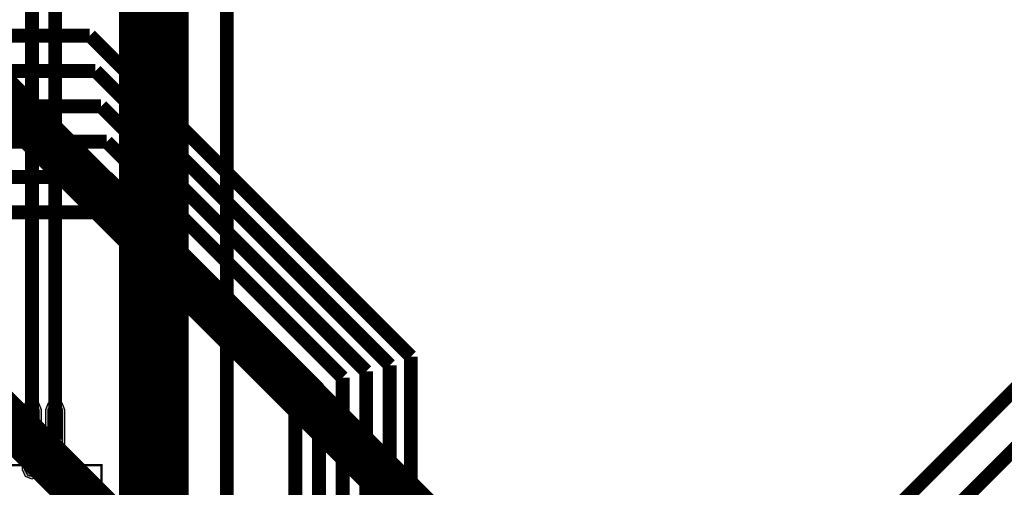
# Model space of a CAD drawing. Header units: millimetres. Extents: x -8 to 125, y -6 to 113.
# Tile 118 of 142: x 68 to 90, y 54 to 64. Entities that reach past the tile are written whole.
import ezdxf

# ---------------------------------------------------------------- set-up
doc = ezdxf.new("R2010")
doc.units = ezdxf.units.MM
for name, color, linetype, true_color in [('Bottom Layer', 7, 'Continuous', 0x0000ff), ('Component Shape Layer', 7, 'Continuous', 0x00cccc), ('Inner1', 7, 'Continuous', 0x999966), ('Inner2', 7, 'Continuous', 0x008000), ('Pin Floating Layer', 7, 'Continuous', 0xff99ff), ('Pin Soldering Layer', 7, 'Continuous', 0xcc9999), ('Top Layer', 7, 'Continuous', 0xff0000), ('Top Paste Mask Layer', 7, 'Continuous', 0x808080), ('Top Solder Mask Layer', 7, 'Continuous', 0x800080)]:
    doc.layers.add(name, color=color, linetype=linetype, true_color=true_color)

msp = doc.modelspace()

# ---------------------------------------------------------------- hatches: boundary and pattern name
at = {"layer": 'Pin Floating Layer'}
for points in [[(68.636, 53.98), (68.636, 54.4), (68.856, 54.4), (68.856, 53.98)], [(69.136, 53.98), (69.136, 54.4), (69.356, 54.4), (69.356, 53.98)]]:
    msp.add_hatch(color=256, dxfattribs=at).paths.add_polyline_path(points)
at = {"layer": 'Pin Soldering Layer'}
for points in [[(68.636, 54.39), (68.636, 54.99), (68.856, 54.99), (68.856, 54.39)], [(69.136, 54.39), (69.136, 54.99), (69.356, 54.99), (69.356, 54.39)]]:
    msp.add_hatch(color=256, dxfattribs=at).paths.add_polyline_path(points)
at = {"layer": 'Top Layer'}
for points in [[(68.896, 53.89), (68.821, 53.76), (68.671, 53.76), (68.596, 53.89), (68.596, 55.19), (68.671, 55.32), (68.821, 55.32), (68.896, 55.19)], [(69.396, 53.89), (69.321, 53.76), (69.171, 53.76), (69.096, 53.89), (69.096, 55.19), (69.171, 55.32), (69.321, 55.32), (69.396, 55.19)]]:
    msp.add_hatch(color=256, dxfattribs=at).paths.add_polyline_path(points)
at = {"layer": 'Top Paste Mask Layer'}
for points in [[(68.742, 55.34), (68.734, 55.34), (68.726, 55.339), (68.718, 55.337), (68.711, 55.336), (68.703, 55.334), (68.695, 55.331), (68.688, 55.328), (68.681, 55.325), (68.674, 55.321), (68.667, 55.317), (68.66, 55.313), (68.654, 55.308), (68.647, 55.303), (68.642, 55.297), (68.636, 55.292), (68.631, 55.286), (68.626, 55.279), (68.621, 55.273), (68.617, 55.266), (68.613, 55.259), (68.61, 55.252), (68.607, 55.245), (68.604, 55.237), (68.602, 55.229), (68.6, 55.222), (68.598, 55.214), (68.597, 55.206), (68.596, 55.198), (68.596, 55.19), (68.596, 53.89), (68.596, 53.882), (68.597, 53.874), (68.598, 53.866), (68.6, 53.858), (68.602, 53.851), (68.604, 53.843), (68.607, 53.835), (68.61, 53.828), (68.613, 53.821), (68.617, 53.814), (68.621, 53.807), (68.626, 53.801), (68.631, 53.794), (68.636, 53.788), (68.642, 53.783), (68.647, 53.777), (68.654, 53.772), (68.66, 53.767), (68.667, 53.763), (68.674, 53.759), (68.681, 53.755), (68.688, 53.752), (68.695, 53.749), (68.703, 53.746), (68.711, 53.744), (68.718, 53.743), (68.726, 53.741), (68.734, 53.74), (68.742, 53.74), (68.75, 53.74), (68.758, 53.74), (68.766, 53.741), (68.774, 53.743), (68.782, 53.744), (68.79, 53.746), (68.797, 53.749), (68.805, 53.752), (68.812, 53.755), (68.819, 53.759), (68.826, 53.763), (68.832, 53.767), (68.839, 53.772), (68.845, 53.777), (68.851, 53.783), (68.856, 53.788), (68.862, 53.794), (68.867, 53.801), (68.871, 53.807), (68.875, 53.814), (68.879, 53.821), (68.883, 53.828), (68.886, 53.835), (68.889, 53.843), (68.891, 53.851), (68.893, 53.858), (68.894, 53.866), (68.895, 53.874), (68.896, 53.882), (68.896, 53.89), (68.896, 55.19), (68.896, 55.198), (68.895, 55.206), (68.894, 55.214), (68.893, 55.222), (68.891, 55.229), (68.889, 55.237), (68.886, 55.245), (68.883, 55.252), (68.879, 55.259), (68.875, 55.266), (68.871, 55.273), (68.867, 55.279), (68.862, 55.286), (68.856, 55.292), (68.851, 55.297), (68.845, 55.303), (68.839, 55.308), (68.832, 55.313), (68.826, 55.317), (68.819, 55.321), (68.812, 55.325), (68.805, 55.328), (68.797, 55.331), (68.79, 55.334), (68.782, 55.336), (68.774, 55.337), (68.766, 55.339), (68.758, 55.34), (68.75, 55.34)], [(69.242, 55.34), (69.234, 55.34), (69.226, 55.339), (69.218, 55.337), (69.211, 55.336), (69.203, 55.334), (69.195, 55.331), (69.188, 55.328), (69.181, 55.325), (69.173, 55.321), (69.167, 55.317), (69.16, 55.313), (69.153, 55.308), (69.147, 55.303), (69.141, 55.297), (69.136, 55.292), (69.131, 55.286), (69.126, 55.279), (69.121, 55.273), (69.117, 55.266), (69.113, 55.259), (69.11, 55.252), (69.106, 55.245), (69.104, 55.237), (69.101, 55.229), (69.099, 55.222), (69.098, 55.214), (69.097, 55.206), (69.096, 55.198), (69.096, 55.19), (69.096, 53.89), (69.096, 53.882), (69.097, 53.874), (69.098, 53.866), (69.099, 53.858), (69.101, 53.851), (69.104, 53.843), (69.106, 53.835), (69.11, 53.828), (69.113, 53.821), (69.117, 53.814), (69.121, 53.807), (69.126, 53.801), (69.131, 53.794), (69.136, 53.788), (69.141, 53.783), (69.147, 53.777), (69.153, 53.772), (69.16, 53.767), (69.167, 53.763), (69.173, 53.759), (69.181, 53.755), (69.188, 53.752), (69.195, 53.749), (69.203, 53.746), (69.211, 53.744), (69.218, 53.743), (69.226, 53.741), (69.234, 53.74), (69.242, 53.74), (69.25, 53.74), (69.258, 53.74), (69.266, 53.741), (69.274, 53.743), (69.282, 53.744), (69.289, 53.746), (69.297, 53.749), (69.304, 53.752), (69.312, 53.755), (69.319, 53.759), (69.326, 53.763), (69.332, 53.767), (69.339, 53.772), (69.345, 53.777), (69.351, 53.783), (69.356, 53.788), (69.362, 53.794), (69.367, 53.801), (69.371, 53.807), (69.375, 53.814), (69.379, 53.821), (69.383, 53.828), (69.386, 53.835), (69.389, 53.843), (69.391, 53.851), (69.393, 53.858), (69.394, 53.866), (69.395, 53.874), (69.396, 53.882), (69.396, 53.89), (69.396, 55.19), (69.396, 55.198), (69.395, 55.206), (69.394, 55.214), (69.393, 55.222), (69.391, 55.229), (69.389, 55.237), (69.386, 55.245), (69.383, 55.252), (69.379, 55.259), (69.375, 55.266), (69.371, 55.273), (69.367, 55.279), (69.362, 55.286), (69.356, 55.292), (69.351, 55.297), (69.345, 55.303), (69.339, 55.308), (69.332, 55.313), (69.326, 55.317), (69.319, 55.321), (69.312, 55.325), (69.304, 55.328), (69.297, 55.331), (69.289, 55.334), (69.282, 55.336), (69.274, 55.337), (69.266, 55.339), (69.258, 55.34), (69.25, 55.34)]]:
    msp.add_hatch(color=256, dxfattribs=at).paths.add_polyline_path(points)
at = {"layer": 'Top Solder Mask Layer'}
for points in [[(68.947, 53.89), (68.888, 53.748), (68.746, 53.689), (68.604, 53.748), (68.545, 53.89), (68.545, 55.19), (68.604, 55.332), (68.746, 55.391), (68.888, 55.332), (68.947, 55.19)], [(69.447, 53.89), (69.388, 53.748), (69.246, 53.689), (69.104, 53.748), (69.045, 53.89), (69.045, 55.19), (69.104, 55.332), (69.246, 55.391), (69.388, 55.332), (69.447, 55.19)]]:
    msp.add_hatch(color=256, dxfattribs=at).paths.add_polyline_path(points)

# ---------------------------------------------------------------- linework, layer by layer
at = {"layer": 'Bottom Layer', "const_width": 0.3}
for points in [[(55.372, 63.246), (69.992, 63.246)], [(69.992, 63.246), (76.907, 56.331)], [(56.134, 62.484), (70.114, 62.484)], [(70.114, 62.484), (76.454, 56.144)], [(55.372, 61.722), (70.236, 61.722)], [(70.236, 61.722), (75.946, 56.012)], [(56.134, 60.96), (70.358, 60.96)], [(70.358, 60.96), (75.438, 55.88)], [(55.372, 60.198), (70.358, 60.198)], [(70.358, 60.198), (74.93, 55.626)], [(56.134, 59.436), (70.358, 59.436)], [(70.358, 59.436), (74.422, 55.372)], [(76.907, 44.902), (76.907, 56.331)], [(76.454, 56.144), (76.454, 45.57)], [(75.438, 46.312), (75.438, 55.88)], [(75.946, 56.012), (75.946, 45.974)], [(74.93, 46.99), (74.93, 55.626)], [(74.422, 47.498), (74.422, 55.372)]]:
    msp.add_lwpolyline(points, dxfattribs=at)
at = {"layer": 'Component Shape Layer', "const_width": 0.0508}
msp.add_lwpolyline([(56.246, 53.99), (70.246, 53.99), (70.246, 39.99), (56.246, 39.99)], close=True, dxfattribs=at)
msp.add_lwpolyline([(56.246, 53.99), (70.246, 53.99), (70.246, 39.99), (56.246, 39.99)], close=True, dxfattribs=at)
at = {"layer": 'Inner1', "const_width": 1}
for points in [[(58.166, 71.882), (77.916, 52.132)], [(76.454, 46.736), (55.88, 67.31)]]:
    msp.add_lwpolyline(points, dxfattribs=at)
at = {"layer": 'Inner2', "const_width": 1.5}
msp.add_lwpolyline([(71.374, 50.8), (71.374, 64.648)], dxfattribs=at)
at = {"layer": 'Pin Floating Layer', "const_width": 0.00508}
for points in [[(68.636, 53.98), (68.636, 54.4), (68.856, 54.4), (68.856, 53.98)], [(68.636, 53.98), (68.636, 54.4), (68.856, 54.4), (68.856, 53.98)], [(69.136, 53.98), (69.136, 54.4), (69.356, 54.4), (69.356, 53.98)], [(69.136, 53.98), (69.136, 54.4), (69.356, 54.4), (69.356, 53.98)]]:
    msp.add_lwpolyline(points, close=True, dxfattribs=at)
at = {"layer": 'Pin Soldering Layer', "const_width": 0.00508}
for points in [[(68.636, 54.39), (68.636, 54.99), (68.856, 54.99), (68.856, 54.39)], [(68.636, 54.39), (68.636, 54.99), (68.856, 54.99), (68.856, 54.39)], [(69.136, 54.39), (69.136, 54.99), (69.356, 54.99), (69.356, 54.39)], [(69.136, 54.39), (69.136, 54.99), (69.356, 54.99), (69.356, 54.39)]]:
    msp.add_lwpolyline(points, close=True, dxfattribs=at)
at = {"layer": 'Top Layer', "const_width": 0.3}
for points in [[(87.382, 51.816), (112.93, 77.365)], [(69.246, 54.54), (69.246, 73.502)], [(86.868, 52.578), (107.442, 73.152)], [(68.746, 54.54), (68.746, 72.986)], [(72.944, 70.82), (72.944, 53.052)]]:
    msp.add_lwpolyline(points, dxfattribs=at)
at = {"layer": 'Top Layer'}
for points in [[(68.896, 53.89), (68.821, 53.76), (68.671, 53.76), (68.596, 53.89), (68.596, 55.19), (68.671, 55.32), (68.821, 55.32), (68.896, 55.19)], [(69.396, 53.89), (69.321, 53.76), (69.171, 53.76), (69.096, 53.89), (69.096, 55.19), (69.171, 55.32), (69.321, 55.32), (69.396, 55.19)]]:
    msp.add_lwpolyline(points, close=True, dxfattribs=at)
at = {"layer": 'Top Paste Mask Layer', "const_width": 0.00508}
for points in [[(68.742, 55.34), (68.734, 55.34), (68.726, 55.339), (68.718, 55.337), (68.711, 55.336), (68.703, 55.334), (68.695, 55.331), (68.688, 55.328), (68.681, 55.325), (68.674, 55.321), (68.667, 55.317), (68.66, 55.313), (68.654, 55.308), (68.647, 55.303), (68.642, 55.297), (68.636, 55.292), (68.631, 55.286), (68.626, 55.279), (68.621, 55.273), (68.617, 55.266), (68.613, 55.259), (68.61, 55.252), (68.607, 55.245), (68.604, 55.237), (68.602, 55.229), (68.6, 55.222), (68.598, 55.214), (68.597, 55.206), (68.596, 55.198), (68.596, 55.19), (68.596, 53.89), (68.596, 53.882), (68.597, 53.874), (68.598, 53.866), (68.6, 53.858), (68.602, 53.851), (68.604, 53.843), (68.607, 53.835), (68.61, 53.828), (68.613, 53.821), (68.617, 53.814), (68.621, 53.807), (68.626, 53.801), (68.631, 53.794), (68.636, 53.788), (68.642, 53.783), (68.647, 53.777), (68.654, 53.772), (68.66, 53.767), (68.667, 53.763), (68.674, 53.759), (68.681, 53.755), (68.688, 53.752), (68.695, 53.749), (68.703, 53.746), (68.711, 53.744), (68.718, 53.743), (68.726, 53.741), (68.734, 53.74), (68.742, 53.74), (68.75, 53.74), (68.758, 53.74), (68.766, 53.741), (68.774, 53.743), (68.782, 53.744), (68.79, 53.746), (68.797, 53.749), (68.805, 53.752), (68.812, 53.755), (68.819, 53.759), (68.826, 53.763), (68.832, 53.767), (68.839, 53.772), (68.845, 53.777), (68.851, 53.783), (68.856, 53.788), (68.862, 53.794), (68.867, 53.801), (68.871, 53.807), (68.875, 53.814), (68.879, 53.821), (68.883, 53.828), (68.886, 53.835), (68.889, 53.843), (68.891, 53.851), (68.893, 53.858), (68.894, 53.866), (68.895, 53.874), (68.896, 53.882), (68.896, 53.89), (68.896, 55.19), (68.896, 55.198), (68.895, 55.206), (68.894, 55.214), (68.893, 55.222), (68.891, 55.229), (68.889, 55.237), (68.886, 55.245), (68.883, 55.252), (68.879, 55.259), (68.875, 55.266), (68.871, 55.273), (68.867, 55.279), (68.862, 55.286), (68.856, 55.292), (68.851, 55.297), (68.845, 55.303), (68.839, 55.308), (68.832, 55.313), (68.826, 55.317), (68.819, 55.321), (68.812, 55.325), (68.805, 55.328), (68.797, 55.331), (68.79, 55.334), (68.782, 55.336), (68.774, 55.337), (68.766, 55.339), (68.758, 55.34), (68.75, 55.34)], [(68.742, 55.34), (68.734, 55.34), (68.726, 55.339), (68.718, 55.337), (68.711, 55.336), (68.703, 55.334), (68.695, 55.331), (68.688, 55.328), (68.681, 55.325), (68.674, 55.321), (68.667, 55.317), (68.66, 55.313), (68.654, 55.308), (68.647, 55.303), (68.642, 55.297), (68.636, 55.292), (68.631, 55.286), (68.626, 55.279), (68.621, 55.273), (68.617, 55.266), (68.613, 55.259), (68.61, 55.252), (68.607, 55.245), (68.604, 55.237), (68.602, 55.229), (68.6, 55.222), (68.598, 55.214), (68.597, 55.206), (68.596, 55.198), (68.596, 55.19), (68.596, 53.89), (68.596, 53.882), (68.597, 53.874), (68.598, 53.866), (68.6, 53.858), (68.602, 53.851), (68.604, 53.843), (68.607, 53.835), (68.61, 53.828), (68.613, 53.821), (68.617, 53.814), (68.621, 53.807), (68.626, 53.801), (68.631, 53.794), (68.636, 53.788), (68.642, 53.783), (68.647, 53.777), (68.654, 53.772), (68.66, 53.767), (68.667, 53.763), (68.674, 53.759), (68.681, 53.755), (68.688, 53.752), (68.695, 53.749), (68.703, 53.746), (68.711, 53.744), (68.718, 53.743), (68.726, 53.741), (68.734, 53.74), (68.742, 53.74), (68.75, 53.74), (68.758, 53.74), (68.766, 53.741), (68.774, 53.743), (68.782, 53.744), (68.79, 53.746), (68.797, 53.749), (68.805, 53.752), (68.812, 53.755), (68.819, 53.759), (68.826, 53.763), (68.832, 53.767), (68.839, 53.772), (68.845, 53.777), (68.851, 53.783), (68.856, 53.788), (68.862, 53.794), (68.867, 53.801), (68.871, 53.807), (68.875, 53.814), (68.879, 53.821), (68.883, 53.828), (68.886, 53.835), (68.889, 53.843), (68.891, 53.851), (68.893, 53.858), (68.894, 53.866), (68.895, 53.874), (68.896, 53.882), (68.896, 53.89), (68.896, 55.19), (68.896, 55.198), (68.895, 55.206), (68.894, 55.214), (68.893, 55.222), (68.891, 55.229), (68.889, 55.237), (68.886, 55.245), (68.883, 55.252), (68.879, 55.259), (68.875, 55.266), (68.871, 55.273), (68.867, 55.279), (68.862, 55.286), (68.856, 55.292), (68.851, 55.297), (68.845, 55.303), (68.839, 55.308), (68.832, 55.313), (68.826, 55.317), (68.819, 55.321), (68.812, 55.325), (68.805, 55.328), (68.797, 55.331), (68.79, 55.334), (68.782, 55.336), (68.774, 55.337), (68.766, 55.339), (68.758, 55.34), (68.75, 55.34)], [(69.242, 55.34), (69.234, 55.34), (69.226, 55.339), (69.218, 55.337), (69.211, 55.336), (69.203, 55.334), (69.195, 55.331), (69.188, 55.328), (69.181, 55.325), (69.173, 55.321), (69.167, 55.317), (69.16, 55.313), (69.153, 55.308), (69.147, 55.303), (69.141, 55.297), (69.136, 55.292), (69.131, 55.286), (69.126, 55.279), (69.121, 55.273), (69.117, 55.266), (69.113, 55.259), (69.11, 55.252), (69.106, 55.245), (69.104, 55.237), (69.101, 55.229), (69.099, 55.222), (69.098, 55.214), (69.097, 55.206), (69.096, 55.198), (69.096, 55.19), (69.096, 53.89), (69.096, 53.882), (69.097, 53.874), (69.098, 53.866), (69.099, 53.858), (69.101, 53.851), (69.104, 53.843), (69.106, 53.835), (69.11, 53.828), (69.113, 53.821), (69.117, 53.814), (69.121, 53.807), (69.126, 53.801), (69.131, 53.794), (69.136, 53.788), (69.141, 53.783), (69.147, 53.777), (69.153, 53.772), (69.16, 53.767), (69.167, 53.763), (69.173, 53.759), (69.181, 53.755), (69.188, 53.752), (69.195, 53.749), (69.203, 53.746), (69.211, 53.744), (69.218, 53.743), (69.226, 53.741), (69.234, 53.74), (69.242, 53.74), (69.25, 53.74), (69.258, 53.74), (69.266, 53.741), (69.274, 53.743), (69.282, 53.744), (69.289, 53.746), (69.297, 53.749), (69.304, 53.752), (69.312, 53.755), (69.319, 53.759), (69.326, 53.763), (69.332, 53.767), (69.339, 53.772), (69.345, 53.777), (69.351, 53.783), (69.356, 53.788), (69.362, 53.794), (69.367, 53.801), (69.371, 53.807), (69.375, 53.814), (69.379, 53.821), (69.383, 53.828), (69.386, 53.835), (69.389, 53.843), (69.391, 53.851), (69.393, 53.858), (69.394, 53.866), (69.395, 53.874), (69.396, 53.882), (69.396, 53.89), (69.396, 55.19), (69.396, 55.198), (69.395, 55.206), (69.394, 55.214), (69.393, 55.222), (69.391, 55.229), (69.389, 55.237), (69.386, 55.245), (69.383, 55.252), (69.379, 55.259), (69.375, 55.266), (69.371, 55.273), (69.367, 55.279), (69.362, 55.286), (69.356, 55.292), (69.351, 55.297), (69.345, 55.303), (69.339, 55.308), (69.332, 55.313), (69.326, 55.317), (69.319, 55.321), (69.312, 55.325), (69.304, 55.328), (69.297, 55.331), (69.289, 55.334), (69.282, 55.336), (69.274, 55.337), (69.266, 55.339), (69.258, 55.34), (69.25, 55.34)], [(69.242, 55.34), (69.234, 55.34), (69.226, 55.339), (69.218, 55.337), (69.211, 55.336), (69.203, 55.334), (69.195, 55.331), (69.188, 55.328), (69.181, 55.325), (69.173, 55.321), (69.167, 55.317), (69.16, 55.313), (69.153, 55.308), (69.147, 55.303), (69.141, 55.297), (69.136, 55.292), (69.131, 55.286), (69.126, 55.279), (69.121, 55.273), (69.117, 55.266), (69.113, 55.259), (69.11, 55.252), (69.106, 55.245), (69.104, 55.237), (69.101, 55.229), (69.099, 55.222), (69.098, 55.214), (69.097, 55.206), (69.096, 55.198), (69.096, 55.19), (69.096, 53.89), (69.096, 53.882), (69.097, 53.874), (69.098, 53.866), (69.099, 53.858), (69.101, 53.851), (69.104, 53.843), (69.106, 53.835), (69.11, 53.828), (69.113, 53.821), (69.117, 53.814), (69.121, 53.807), (69.126, 53.801), (69.131, 53.794), (69.136, 53.788), (69.141, 53.783), (69.147, 53.777), (69.153, 53.772), (69.16, 53.767), (69.167, 53.763), (69.173, 53.759), (69.181, 53.755), (69.188, 53.752), (69.195, 53.749), (69.203, 53.746), (69.211, 53.744), (69.218, 53.743), (69.226, 53.741), (69.234, 53.74), (69.242, 53.74), (69.25, 53.74), (69.258, 53.74), (69.266, 53.741), (69.274, 53.743), (69.282, 53.744), (69.289, 53.746), (69.297, 53.749), (69.304, 53.752), (69.312, 53.755), (69.319, 53.759), (69.326, 53.763), (69.332, 53.767), (69.339, 53.772), (69.345, 53.777), (69.351, 53.783), (69.356, 53.788), (69.362, 53.794), (69.367, 53.801), (69.371, 53.807), (69.375, 53.814), (69.379, 53.821), (69.383, 53.828), (69.386, 53.835), (69.389, 53.843), (69.391, 53.851), (69.393, 53.858), (69.394, 53.866), (69.395, 53.874), (69.396, 53.882), (69.396, 53.89), (69.396, 55.19), (69.396, 55.198), (69.395, 55.206), (69.394, 55.214), (69.393, 55.222), (69.391, 55.229), (69.389, 55.237), (69.386, 55.245), (69.383, 55.252), (69.379, 55.259), (69.375, 55.266), (69.371, 55.273), (69.367, 55.279), (69.362, 55.286), (69.356, 55.292), (69.351, 55.297), (69.345, 55.303), (69.339, 55.308), (69.332, 55.313), (69.326, 55.317), (69.319, 55.321), (69.312, 55.325), (69.304, 55.328), (69.297, 55.331), (69.289, 55.334), (69.282, 55.336), (69.274, 55.337), (69.266, 55.339), (69.258, 55.34), (69.25, 55.34)]]:
    msp.add_lwpolyline(points, close=True, dxfattribs=at)
at = {"layer": 'Top Solder Mask Layer'}
for points in [[(68.947, 53.89), (68.888, 53.748), (68.746, 53.689), (68.604, 53.748), (68.545, 53.89), (68.545, 55.19), (68.604, 55.332), (68.746, 55.391), (68.888, 55.332), (68.947, 55.19)], [(69.447, 53.89), (69.388, 53.748), (69.246, 53.689), (69.104, 53.748), (69.045, 53.89), (69.045, 55.19), (69.104, 55.332), (69.246, 55.391), (69.388, 55.332), (69.447, 55.19)]]:
    msp.add_lwpolyline(points, close=True, dxfattribs=at)

doc.saveas('drawing.dxf')
